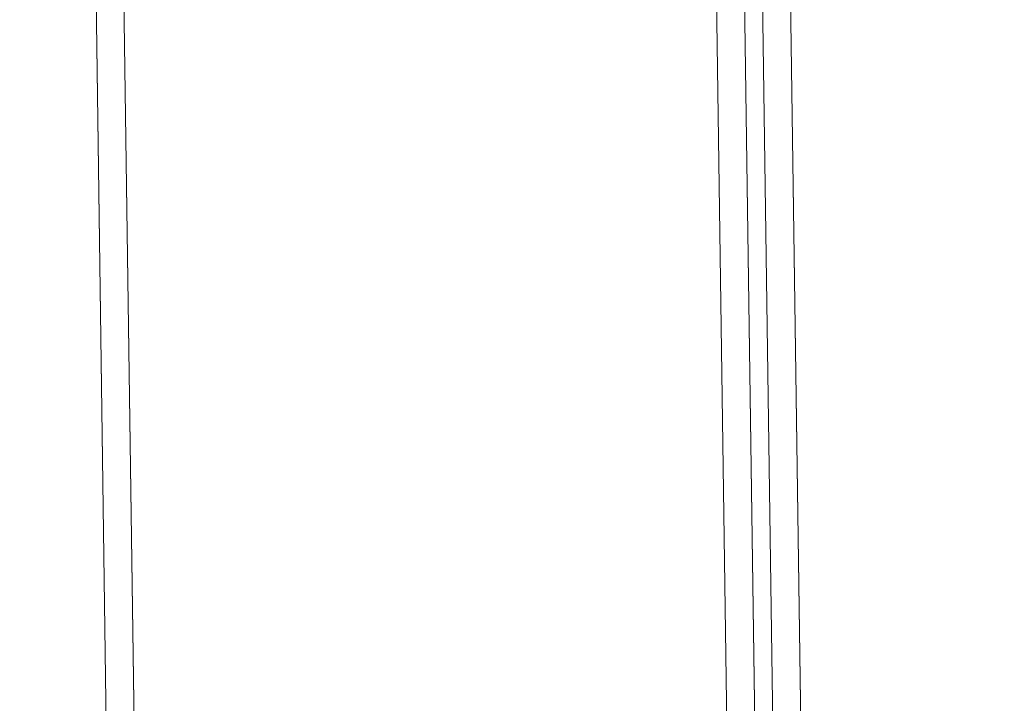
# Model space of a CAD drawing. Extents: x 147111805 to 147230536, y 410950310 to 411028142.
# Tile 96 of 256: x 147169148 to 147169356, y 410977230 to 410977375. Entities that reach past the tile are written whole.
import ezdxf

# ---------------------------------------------------------------- set-up
doc = ezdxf.new("R2010")
doc.units = 0
doc.header["$LTSCALE"] = 100
doc.layers.add('T--A9041--_VERHARDINGEN_Tegels', color=9, linetype='Continuous', transparency=0.3)
doc.layers.add('T--L9071--_TERREINMEUBILAIR_Stoelen', color=1, linetype='Continuous')
doc.layers.add('T--L9071--_TERREINMEUBILAIR_Tafels', color=30, linetype='Continuous')

# ---------------------------------------------------------------- blocks, each defined once
blk = doc.blocks.new('Picknicktafel 180x160cm')
at = {"layer": 'T--L9071--_TERREINMEUBILAIR_Tafels', "lineweight": 0}
for p, q in [((1794.09, 1144.76), (6.12, 1144.76)), ((1794.09, 1144.76), (6.12, 1144.76)), ((6.12, 1144.76), (1794.09, 1144.76)), ((6.12, 1144.76), (1794.09, 1144.76)), ((1794.09, 1138.85), (6.12, 1138.85)), ((1794.09, 1138.85), (6.12, 1138.85)), ((6.12, 1138.85), (1794.09, 1138.85)), ((6.12, 1138.85), (1794.09, 1138.85)), ((1794.09, 1013.67), (6.12, 1013.67)), ((1794.09, 1013.67), (6.12, 1013.67)), ((6.12, 1013.67), (1794.09, 1013.67)), ((6.12, 1013.67), (1794.09, 1013.67)), ((1794.09, 1007.76), (6.12, 1007.76)), ((6.12, 1007.76), (1794.09, 1007.76)), ((6.12, 1007.76), (1794.09, 1007.76)), ((6.12, 1007.76), (1794.09, 1007.76)), ((1794.09, 1003.96), (6.12, 1003.96)), ((1794.09, 1003.96), (6.12, 1003.96)), ((6.12, 1003.96), (1794.09, 1003.96)), ((6.12, 1003.96), (1794.09, 1003.96)), ((1794.09, 998.05), (6.12, 998.05)), ((1794.09, 998.05), (6.12, 998.05)), ((6.12, 998.05), (1794.09, 998.05)), ((6.12, 998.05), (1794.09, 998.05))]:
    blk.add_line(p, q, dxfattribs=at)

msp = doc.modelspace()

# ---------------------------------------------------------------- hatches: boundary and pattern name
at = {"layer": 'T--A9041--_VERHARDINGEN_Tegels'}
h = msp.add_hatch(dxfattribs=at)
h.set_pattern_fill('ANSI37', color=256, scale=200, angle=45)
h.paths.add_polyline_path([(147171124.62, 410978496.78), (147171124.62, 410985174.11), (147175311.82, 410985174.11), (147179724.02, 410985174.11), (147179724.02, 410987548.17), (147175674.62, 410987550.95), (147175674.62, 410986269.38), (147173554.62, 410986269.38), (147173554.62, 410986569.38), (147175374.62, 410986569.38), (147175374.62, 410989649.38), (147175374.62, 410993004.29), (147173550.82, 410993004.29), (147173550.82, 410993134.34), (147165980.82, 410993134.34), (147159696.06, 410993137.17), (147159704.98, 410992687.69), (147159705.67, 410992652.7), (147159710.63, 410990922.45), (147159740.01, 410990923.04), (147159789.32, 410988438.53), (147159881.8, 410983779.44), (147160071.93, 410974201.33), (147160091.77, 410973201.53), (147160156.27, 410969952.17), (147160833.64, 410969965.61), (147162965.72, 410970007.93), (147169999.33, 410970147.55), (147172541.33, 410970198.01), (147177217.91, 410970290.83), (147177327.89, 410970293.02), (147177280.26, 410972692.54), (147177850.15, 410972703.86), (147179529.82, 410972737.2), (147180789.56, 410972762.42), (147181028.88, 410972767.33), (147181031.04, 410975911.55), (147179805.65, 410975912.4), (147178580.26, 410975912.4), (147178580.26, 410979449.11), (147177580.26, 410979449.11), (147177580.26, 410977681.17), (147177580.26, 410975913.24), (147171124.62, 410975913.24)])
h.paths.add_polyline_path([(147165184.98, 410982437.84), (147164184.98, 410982437.84), (147164184.98, 410983437.84), (147165184.98, 410983437.84)], flags=16)

# ---------------------------------------------------------------- block references
at = {"layer": 'T--L9071--_TERREINMEUBILAIR_Stoelen', "rotation": 90.80802830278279}
msp.add_blockref('Picknicktafel 180x160cm', (147170330.02, 410975870.62), dxfattribs=at)

doc.saveas('drawing.dxf')
